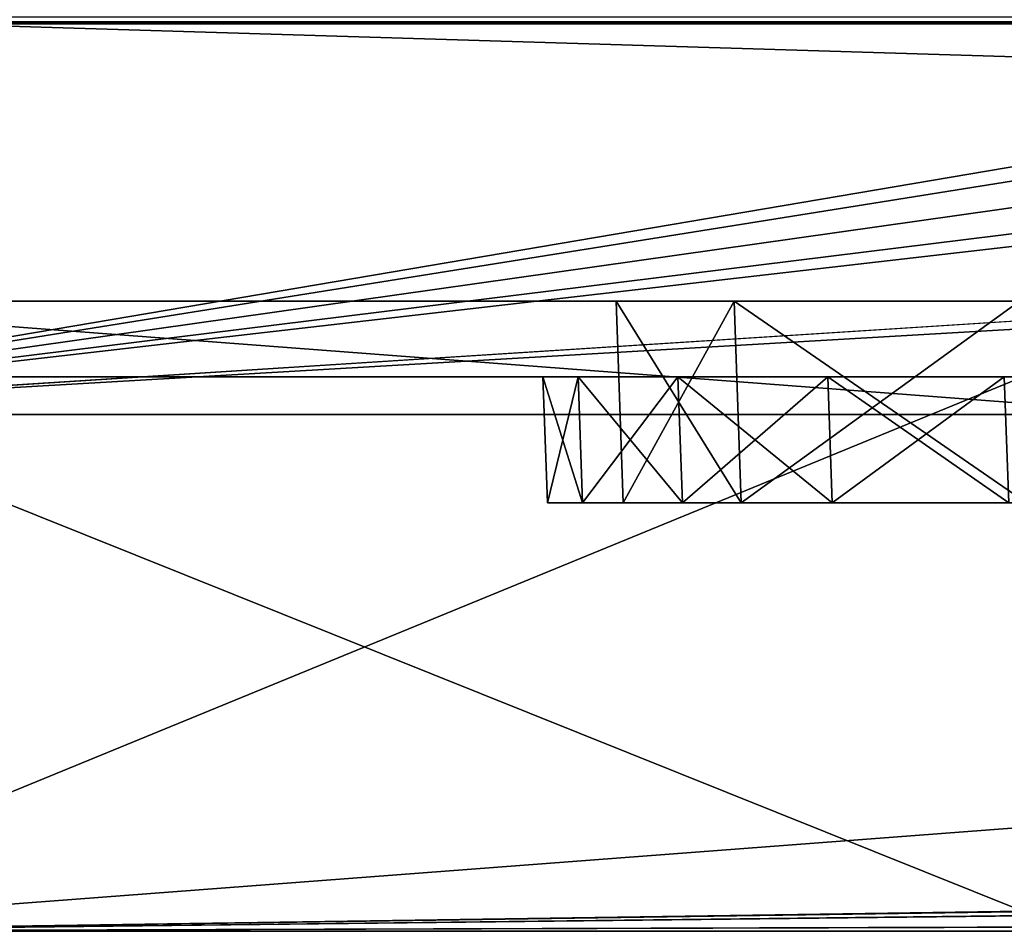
# Model space of a CAD drawing. Header units: millimetres. Extents: x -294 to 294, y -42 to 464.
# Tile 68 of 223: x -243 to -204, y 372 to 408. Entities that reach past the tile are written whole.
import ezdxf

# ---------------------------------------------------------------- set-up
doc = ezdxf.new("R2010")
doc.units = ezdxf.units.MM
doc.header["$LTSCALE"] = 65.185185
for name, color, linetype in [('2039', 7, 'CONTINUOUS'), ('2041', 7, 'CONTINUOUS'), ('2042', 7, 'CONTINUOUS'), ('2043', 7, 'CONTINUOUS'), ('2044', 7, 'CONTINUOUS'), ('2053', 7, 'CONTINUOUS'), ('2057', 7, 'CONTINUOUS'), ('2059', 7, 'CONTINUOUS'), ('2060', 7, 'CONTINUOUS'), ('2067', 7, 'CONTINUOUS'), ('2086', 7, 'CONTINUOUS'), ('2176', 7, 'CONTINUOUS'), ('2179', 7, 'CONTINUOUS'), ('2182', 7, 'CONTINUOUS'), ('2185', 7, 'CONTINUOUS'), ('2187', 7, 'CONTINUOUS'), ('2190', 7, 'CONTINUOUS'), ('2230', 7, 'CONTINUOUS'), ('2292', 7, 'CONTINUOUS'), ('2328', 7, 'CONTINUOUS')]:
    doc.layers.add(name, color=color, linetype=linetype)

msp = doc.modelspace()

# ---------------------------------------------------------------- linework, layer by layer
at = {"layer": '2039', "linetype": 'Continuous'}
for points in [[(72.502, 372, -5), (-257.502, 372, -5), (71.801, 372, -8), (72.502, 372, -5)], [(71.801, 372, -8), (-257.502, 372, -5), (-256.801, 372, -8), (71.801, 372, -8)], [(-257.502, 372, -342), (72.502, 372, -342), (-256.801, 372, -339), (-257.502, 372, -342)], [(-256.801, 372, -339), (72.502, 372, -342), (71.801, 372, -339), (-256.801, 372, -339)]]:
    msp.add_3dface(points, dxfattribs=at)
at = {"layer": '2041', "linetype": 'Continuous'}
for points in [[(-256.629, 397, -5.873), (71.629, 397, -5.873), (-203.383, 397, -46.627), (-256.629, 397, -5.873)], [(-256.629, 397, -341.127), (-256.629, 397, -5.873), (-219.373, 397, -62.617), (-256.629, 397, -341.127)], [(-219.373, 397, -62.617), (-256.629, 397, -5.873), (-214.689, 397, -51.307), (-219.373, 397, -62.617)], [(-214.689, 397, -51.307), (-256.629, 397, -5.873), (-203.383, 397, -46.627), (-214.689, 397, -51.307)], [(71.629, 397, -341.127), (-256.629, 397, -341.127), (18.383, 397, -300.373), (71.629, 397, -341.127)], [(-256.629, 397, -341.127), (-219.373, 397, -62.617), (-219.373, 397, -284.383), (-256.629, 397, -341.127)], [(18.383, 397, -300.373), (-256.629, 397, -341.127), (-203.383, 397, -300.373), (18.383, 397, -300.373)], [(-203.383, 397, -300.373), (-256.629, 397, -341.127), (-214.689, 397, -295.693), (-203.383, 397, -300.373)], [(-214.689, 397, -295.693), (-256.629, 397, -341.127), (-219.373, 397, -284.383), (-214.689, 397, -295.693)]]:
    msp.add_3dface(points, dxfattribs=at)
at = {"layer": '2042', "linetype": 'Continuous'}
for points in [[(-219.373, 397, -284.383), (-219.373, 397, -62.617), (-219.094, 389, -284.103), (-219.373, 397, -284.383)], [(-219.373, 397, -62.617), (-219.094, 389, -62.897), (-219.094, 389, -284.103), (-219.373, 397, -62.617)]]:
    msp.add_3dface(points, dxfattribs=at)
at = {"layer": '2043', "linetype": 'Continuous'}
for points in [[(-222.094, 389, -62.195), (-222.094, 389, -284.805), (-220.704, 389, -291.801), (-222.094, 389, -62.195)], [(-220.703, 389, -55.197), (-222.094, 389, -62.195), (-220.704, 389, -291.801), (-220.703, 389, -55.197)], [(-219.094, 389, -284.103), (-220.703, 389, -55.197), (-220.704, 389, -291.801), (-219.094, 389, -284.103)], [(-216.741, 389, -297.735), (-219.094, 389, -284.103), (-220.704, 389, -291.801), (-216.741, 389, -297.735)], [(-219.094, 389, -284.103), (-219.094, 389, -62.897), (-220.703, 389, -55.197), (-219.094, 389, -284.103)], [(-220.703, 389, -55.197), (-219.094, 389, -62.897), (-216.741, 389, -49.265), (-220.703, 389, -55.197)], [(-216.741, 389, -49.265), (-219.094, 389, -62.897), (-214.413, 389, -51.591), (-216.741, 389, -49.265)], [(-219.094, 389, -284.103), (-216.741, 389, -297.735), (-214.413, 389, -295.409), (-219.094, 389, -284.103)], [(-210.806, 389, -45.299), (-216.741, 389, -49.265), (-214.413, 389, -51.591), (-210.806, 389, -45.299)], [(-216.741, 389, -297.735), (-210.804, 389, -301.703), (-214.413, 389, -295.409), (-216.741, 389, -297.735)], [(-203.103, 389, -46.906), (-210.806, 389, -45.299), (-214.413, 389, -51.591), (-203.103, 389, -46.906)], [(-210.804, 389, -301.703), (-203.805, 389, -303.094), (-214.413, 389, -295.409), (-210.804, 389, -301.703)], [(-214.413, 389, -295.409), (-203.805, 389, -303.094), (-203.103, 389, -300.094), (-214.413, 389, -295.409)], [(-203.805, 389, -43.906), (-210.806, 389, -45.299), (-203.103, 389, -46.906), (-203.805, 389, -43.906)]]:
    msp.add_3dface(points, dxfattribs=at)
at = {"layer": '2044', "linetype": 'Continuous'}
for points in [[(-222.094, 389, -284.805), (-222.094, 389, -62.195), (-222.268, 394, -284.979), (-222.094, 389, -284.805)], [(-222.094, 389, -62.195), (-222.268, 394, -62.021), (-222.268, 394, -284.979), (-222.094, 389, -62.195)]]:
    msp.add_3dface(points, dxfattribs=at)
at = {"layer": '2053', "linetype": 'Continuous'}
for points in [[(-257.232, 394, -267.75), (-222.268, 394, -62.021), (-244, 394, -79.25), (-257.232, 394, -267.75)], [(-222.268, 394, -62.021), (-257.232, 394, -267.75), (-244, 394, -267.75), (-222.268, 394, -62.021)], [(-244, 394, -62.75), (-222.268, 394, -62.021), (-257.232, 394, -62.75), (-244, 394, -62.75)], [(-257.232, 394, -62.75), (-222.268, 394, -62.021), (-220.879, 394, -55.025), (-257.232, 394, -62.75)], [(-257.232, 394, -337.032), (-222.268, 394, -284.979), (-244, 394, -284.25), (-257.232, 394, -337.032)], [(-222.268, 394, -284.979), (-257.232, 394, -337.032), (-220.877, 394, -291.978), (-222.268, 394, -284.979)], [(-257.232, 394, -9.968), (-257.232, 394, -62.75), (-203.25, 394, -22), (-257.232, 394, -9.968)], [(-203.25, 394, -22), (-257.232, 394, -62.75), (-186.75, 394, -22), (-203.25, 394, -22)], [(-186.75, 394, -22), (-257.232, 394, -62.75), (-210.978, 394, -45.123), (-186.75, 394, -22)], [(-210.978, 394, -45.123), (-257.232, 394, -62.75), (-216.916, 394, -49.09), (-210.978, 394, -45.123)], [(-216.916, 394, -49.09), (-257.232, 394, -62.75), (-220.879, 394, -55.025), (-216.916, 394, -49.09)], [(-256.881, 394, -9.119), (-257.232, 394, -9.968), (-203.25, 394, -8.768), (-256.881, 394, -9.119)], [(-203.25, 394, -8.768), (-257.232, 394, -9.968), (-203.25, 394, -22), (-203.25, 394, -8.768)], [(-256.881, 394, -337.881), (-203.25, 394, -325), (-257.232, 394, -337.032), (-256.881, 394, -337.881)], [(-257.232, 394, -337.032), (-203.25, 394, -325), (-203.979, 394, -303.268), (-257.232, 394, -337.032)], [(-220.877, 394, -291.978), (-257.232, 394, -337.032), (-216.916, 394, -297.91), (-220.877, 394, -291.978)], [(-216.916, 394, -297.91), (-257.232, 394, -337.032), (-210.981, 394, -301.876), (-216.916, 394, -297.91)], [(-210.981, 394, -301.876), (-257.232, 394, -337.032), (-203.979, 394, -303.268), (-210.981, 394, -301.876)], [(-256.032, 394, -8.768), (-256.881, 394, -9.119), (-203.25, 394, -8.768), (-256.032, 394, -8.768)], [(-256.032, 394, -338.232), (-203.25, 394, -325), (-256.881, 394, -337.881), (-256.032, 394, -338.232)], [(-203.25, 394, -338.232), (-203.25, 394, -325), (-256.032, 394, -338.232), (-203.25, 394, -338.232)], [(-222.268, 394, -284.979), (-222.268, 394, -62.021), (-244, 394, -284.25), (-222.268, 394, -284.979)], [(-244, 394, -79.25), (-222.268, 394, -62.021), (-244, 394, -62.75), (-244, 394, -79.25)], [(-244, 394, -284.25), (-222.268, 394, -62.021), (-244, 394, -267.75), (-244, 394, -284.25)], [(-203.979, 394, -43.732), (-186.75, 394, -22), (-210.978, 394, -45.123), (-203.979, 394, -43.732)], [(-203.979, 394, -303.268), (-203.25, 394, -325), (18.979, 394, -303.268), (-203.979, 394, -303.268)]]:
    msp.add_3dface(points, dxfattribs=at)
at = {"layer": '2057', "linetype": 'Continuous'}
for points in [[(-222.094, 389, -62.195), (-220.703, 389, -55.197), (-222.268, 394, -62.021), (-222.094, 389, -62.195)], [(-222.268, 394, -62.021), (-220.703, 389, -55.197), (-220.879, 394, -55.025), (-222.268, 394, -62.021)], [(-220.703, 389, -55.197), (-216.741, 389, -49.265), (-220.879, 394, -55.025), (-220.703, 389, -55.197)], [(-216.741, 389, -49.265), (-216.916, 394, -49.09), (-220.879, 394, -55.025), (-216.741, 389, -49.265)], [(-216.741, 389, -49.265), (-210.806, 389, -45.299), (-216.916, 394, -49.09), (-216.741, 389, -49.265)], [(-210.806, 389, -45.299), (-210.978, 394, -45.123), (-216.916, 394, -49.09), (-210.806, 389, -45.299)], [(-210.806, 389, -45.299), (-203.805, 389, -43.906), (-210.978, 394, -45.123), (-210.806, 389, -45.299)], [(-203.805, 389, -43.906), (-203.979, 394, -43.732), (-210.978, 394, -45.123), (-203.805, 389, -43.906)]]:
    msp.add_3dface(points, dxfattribs=at)
at = {"layer": '2059', "linetype": 'Continuous'}
msp.add_3dface([(-203.805, 389, -303.094), (-203.979, 394, -303.268), (18.979, 394, -303.268), (-203.805, 389, -303.094)], dxfattribs=at)
at = {"layer": '2060', "linetype": 'Continuous'}
for points in [[(-222.094, 389, -284.805), (-222.268, 394, -284.979), (-220.877, 394, -291.978), (-222.094, 389, -284.805)], [(-220.704, 389, -291.801), (-222.094, 389, -284.805), (-220.877, 394, -291.978), (-220.704, 389, -291.801)], [(-220.704, 389, -291.801), (-220.877, 394, -291.978), (-216.916, 394, -297.91), (-220.704, 389, -291.801)], [(-216.741, 389, -297.735), (-220.704, 389, -291.801), (-216.916, 394, -297.91), (-216.741, 389, -297.735)], [(-216.741, 389, -297.735), (-216.916, 394, -297.91), (-210.981, 394, -301.876), (-216.741, 389, -297.735)], [(-210.804, 389, -301.703), (-216.741, 389, -297.735), (-210.981, 394, -301.876), (-210.804, 389, -301.703)], [(-210.804, 389, -301.703), (-210.981, 394, -301.876), (-203.979, 394, -303.268), (-210.804, 389, -301.703)], [(-203.805, 389, -303.094), (-210.804, 389, -301.703), (-203.979, 394, -303.268), (-203.805, 389, -303.094)]]:
    msp.add_3dface(points, dxfattribs=at)
at = {"layer": '2067', "linetype": 'Continuous'}
for points in [[(-256.801, 372, -8), (-256.032, 394, -8.768), (-203.25, 394, -8.768), (-256.801, 372, -8)], [(-256.801, 372, -8), (-203.25, 394, -8.768), (-203.25, 372.8, -8.028), (-256.801, 372, -8)], [(71.801, 372, -8), (-256.801, 372, -8), (18.25, 372.8, -8.028), (71.801, 372, -8)], [(-256.801, 372, -8), (16.75, 372.8, -8.028), (18.25, 372.8, -8.028), (-256.801, 372, -8)], [(16.75, 372.8, -8.028), (-256.801, 372, -8), (3.139, 372.8, -8.028), (16.75, 372.8, -8.028)], [(3.139, 372.8, -8.028), (-256.801, 372, -8), (1.861, 372.8, -8.028), (3.139, 372.8, -8.028)], [(1.861, 372.8, -8.028), (-256.801, 372, -8), (-186.861, 372.8, -8.028), (1.861, 372.8, -8.028)], [(-186.861, 372.8, -8.028), (-256.801, 372, -8), (-188.139, 372.8, -8.028), (-186.861, 372.8, -8.028)], [(-188.139, 372.8, -8.028), (-256.801, 372, -8), (-201.75, 372.8, -8.028), (-188.139, 372.8, -8.028)], [(-201.75, 372.8, -8.028), (-256.801, 372, -8), (-203.25, 372.8, -8.028), (-201.75, 372.8, -8.028)]]:
    msp.add_3dface(points, dxfattribs=at)
at = {"layer": '2086', "linetype": 'Continuous'}
for points in [[(-256.032, 394, -338.232), (-256.801, 372, -339), (-203.25, 372.8, -338.972), (-256.032, 394, -338.232)], [(-203.25, 394, -338.232), (-256.032, 394, -338.232), (-203.25, 372.8, -338.972), (-203.25, 394, -338.232)], [(-256.801, 372, -339), (71.801, 372, -339), (-203.25, 372.8, -338.972), (-256.801, 372, -339)]]:
    msp.add_3dface(points, dxfattribs=at)
at = {"layer": '2176', "linetype": 'Continuous'}
for points in [[(-219.373, 397, -62.617), (-214.689, 397, -51.307), (-219.094, 389, -62.897), (-219.373, 397, -62.617)], [(-219.094, 389, -62.897), (-214.689, 397, -51.307), (-214.413, 389, -51.591), (-219.094, 389, -62.897)], [(-214.689, 397, -51.307), (-203.383, 397, -46.627), (-214.413, 389, -51.591), (-214.689, 397, -51.307)], [(-203.383, 397, -46.627), (-203.103, 389, -46.906), (-214.413, 389, -51.591), (-203.383, 397, -46.627)]]:
    msp.add_3dface(points, dxfattribs=at)
at = {"layer": '2179', "linetype": 'Continuous'}
for points in [[(-214.689, 397, -295.693), (-219.373, 397, -284.383), (-214.413, 389, -295.409), (-214.689, 397, -295.693)], [(-219.373, 397, -284.383), (-219.094, 389, -284.103), (-214.413, 389, -295.409), (-219.373, 397, -284.383)], [(-203.383, 397, -300.373), (-214.689, 397, -295.693), (-203.103, 389, -300.094), (-203.383, 397, -300.373)], [(-214.689, 397, -295.693), (-214.413, 389, -295.409), (-203.103, 389, -300.094), (-214.689, 397, -295.693)]]:
    msp.add_3dface(points, dxfattribs=at)
at = {"layer": '2182', "linetype": 'Continuous'}
for points in [[(-257.502, 372, -5), (72.502, 372, -5), (-256.629, 397, -5.873), (-257.502, 372, -5)], [(72.502, 372, -5), (71.629, 397, -5.873), (-256.629, 397, -5.873), (72.502, 372, -5)]]:
    msp.add_3dface(points, dxfattribs=at)
at = {"layer": '2185', "linetype": 'Continuous'}
for points in [[(72.502, 372, -342), (-257.502, 372, -342), (71.629, 397, -341.127), (72.502, 372, -342)], [(-257.502, 372, -342), (-256.629, 397, -341.127), (71.629, 397, -341.127), (-257.502, 372, -342)]]:
    msp.add_3dface(points, dxfattribs=at)
at = {"layer": '2187', "linetype": 'Continuous'}
for points in [[(-266, 408, -25.743), (-245.495, 408, -30.122), (245.495, 408, -30.122), (-266, 408, -25.743)], [(266, 408, -25.743), (-266, 408, -25.743), (266, 408, -30.051), (266, 408, -25.743)], [(266, 408, -30.051), (-266, 408, -25.743), (245.495, 408, -30.122), (266, 408, -30.051)], [(-246.557, 408, -361), (246.557, 408, -361), (-246.557, 408, -34.237), (-246.557, 408, -361)], [(-246.557, 408, -34.237), (246.557, 408, -361), (-246.287, 408, -32.112), (-246.557, 408, -34.237)], [(-246.287, 408, -32.112), (246.557, 408, -361), (-245.495, 408, -30.122), (-246.287, 408, -32.112)], [(-245.495, 408, -30.122), (246.557, 408, -361), (245.495, 408, -30.122), (-245.495, 408, -30.122)]]:
    msp.add_3dface(points, dxfattribs=at)
at = {"layer": '2190', "linetype": 'Continuous'}
for points in [[(261.554, 392.5, -361.541), (-246.557, 408, -361), (-261.554, 392.5, -361.541), (261.554, 392.5, -361.541)], [(246.557, 408, -361), (-246.557, 408, -361), (261.554, 392.5, -361.541), (246.557, 408, -361)]]:
    msp.add_3dface(points, dxfattribs=at)
at = {"layer": '2230', "linetype": 'Continuous'}
for points in [[(-261.554, 392.5, -364.041), (75, 414, -363.29), (251.806, 422.5, -362.994), (-261.554, 392.5, -364.041)], [(-84.887, 422.5, -362.994), (-81.628, 421.292, -363.036), (-261.554, 392.5, -364.041), (-84.887, 422.5, -362.994)], [(-251.806, 422.5, -362.994), (-84.887, 422.5, -362.994), (-261.554, 392.5, -364.041), (-251.806, 422.5, -362.994)], [(261.554, 392.5, -364.041), (-261.554, 392.5, -364.041), (251.806, 422.5, -362.994), (261.554, 392.5, -364.041)], [(-81.628, 421.292, -363.036), (-79.943, 418.25, -363.142), (-261.554, 392.5, -364.041), (-81.628, 421.292, -363.036)], [(-79.943, 418.25, -363.142), (-78.26, 415.209, -363.248), (-261.554, 392.5, -364.041), (-79.943, 418.25, -363.142)], [(-78.26, 415.209, -363.248), (-75, 414, -363.29), (-261.554, 392.5, -364.041), (-78.26, 415.209, -363.248)], [(-75, 414, -363.29), (75, 414, -363.29), (-261.554, 392.5, -364.041), (-75, 414, -363.29)]]:
    msp.add_3dface(points, dxfattribs=at)
at = {"layer": '2292', "linetype": 'Continuous'}
for points in [[(261.554, 392.5, -361.541), (-261.554, 392.5, -361.541), (261.554, 392.5, -364.041), (261.554, 392.5, -361.541)], [(-261.554, 392.5, -361.541), (-261.554, 392.5, -364.041), (261.554, 392.5, -364.041), (-261.554, 392.5, -361.541)]]:
    msp.add_3dface(points, dxfattribs=at)
at = {"layer": '2328', "linetype": 'Continuous'}
for points in [[(266, 408.064, -24.764), (266, 408.256, -23.802), (-266, 408.064, -24.764), (266, 408.064, -24.764)], [(266, 408.256, -23.802), (-266, 408.256, -23.802), (-266, 408.064, -24.764), (266, 408.256, -23.802)], [(-266, 408, -25.743), (266, 408, -25.743), (266, 408.064, -24.764), (-266, 408, -25.743)], [(-266, 408, -25.743), (266, 408.064, -24.764), (-266, 408.064, -24.764), (-266, 408, -25.743)]]:
    msp.add_3dface(points, dxfattribs=at)

doc.saveas('drawing.dxf')
